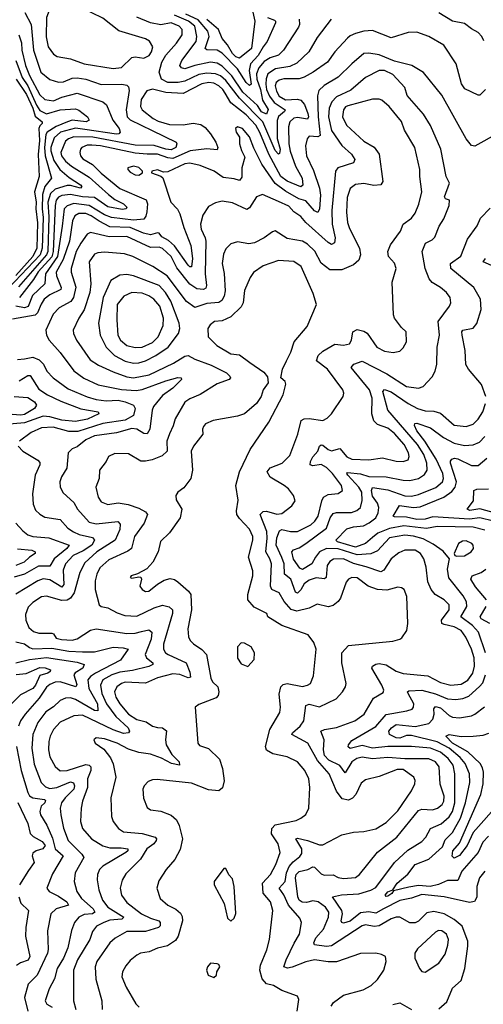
# Model space of a CAD drawing. Extents: x 1246169 to 1426871, y 660025 to 763458.
# Tile 5 of 256: x 1253727 to 1256445, y 675325 to 681093. Entities that reach past the tile are written whole.
import ezdxf

# ---------------------------------------------------------------- set-up
doc = ezdxf.new("R2010")
doc.units = 0

msp = doc.modelspace()

# ---------------------------------------------------------------- linework, layer by layer
at = {"layer": '0CON20XD'}
for points in [[(1254275, 680807.2), (1254325, 680813.8), (1254385, 680872.2), (1254405, 680875.6), (1254455, 680868.4), (1254486.6, 680883.4), (1254499.7, 680905), (1254506.9, 680935), (1254487.4, 680967.4), (1254465, 680980), (1254307.8, 681027.8), (1254215, 681101.5), (1254085, 681164.7), (1253975, 681181.4), (1253928.7, 681171.3), (1253905, 681157.1), (1253884.7, 681105), (1253883, 680993), (1253894.4, 680934.4), (1253925, 680890.5), (1253946.9, 680876.9), (1254025, 680863.4), (1254105, 680835.3), (1254275, 680807.2)], [(1255091, 681155), (1255105.8, 681084.2), (1255086.1, 680923.9), (1255015, 680867.6), (1254995, 680876), (1254975, 680894.8), (1254946.5, 680946.5), (1254913.5, 680983.5), (1254893.3, 681035), (1254825.1, 681095.1)], [(1253756.6, 681135), (1253794.8, 681065), (1253808.3, 680915), (1253851.6, 680785), (1253905, 680742), (1253955, 680727.1), (1253985, 680729.3), (1254035, 680749.7), (1254065, 680753.2), (1254115, 680743.9), (1254205, 680714.3), (1254325.2, 680715.2), (1254355, 680709.5), (1254365, 680698.8), (1254368.7, 680678.7), (1254350.7, 680565), (1254358.1, 680525), (1254375.5, 680505.5), (1254503, 680443), (1254644.3, 680375), (1254649.5, 680365), (1254642.3, 680345), (1254615, 680331.5), (1254585, 680333.8), (1254515, 680355.3), (1254405, 680358.5), (1254155.6, 680405.6), (1254045, 680405.9), (1254014, 680396), (1253995, 680382.2), (1253968.1, 680315), (1253973.2, 680295), (1253996, 680265), (1254030.3, 680235), (1254135, 680171), (1254248.3, 680068.3), (1254285, 680040.2), (1254335.3, 680015), (1254355.3, 679995), (1254351.5, 679985), (1254328.7, 679981.3), (1254245, 679996.1), (1254165, 680051.7), (1254095, 680055.3), (1254025, 680068.4), (1253975, 680062.5), (1253955, 680054.3), (1253941.9, 680035), (1253935.1, 680004.9), (1253923.5, 679735), (1253915, 679703.9), (1253835, 679616.2), (1253808.9, 679571.1), (1253726.6, 679465)], [(1255554.2, 681095.8), (1255471, 680989), (1255421.8, 680905), (1255352, 680838), (1255310.6, 680819.4), (1255227.3, 680805), (1255182.4, 680775), (1255172.5, 680747.5), (1255170.2, 680715), (1255174.9, 680685), (1255190.9, 680645), (1255218.6, 680608.6), (1255283.3, 680565), (1255279.6, 680555), (1255244.7, 680525.3), (1255237.4, 680502.6), (1255237.1, 680397.1), (1255253.8, 680335), (1255250.7, 680309.3), (1255245, 680305.4), (1255225, 680325.9), (1255151.7, 680495), (1255015, 680632.9), (1254936.3, 680736.3), (1254905, 680763.3), (1254875, 680775.1), (1254825, 680779.3), (1254777.5, 680772.5), (1254695, 680733.5), (1254655.4, 680724.6), (1254595, 680724.2), (1254559.2, 680745), (1254544.8, 680785), (1254560, 680845), (1254584.3, 680885), (1254646.5, 680955), (1254679.5, 681005), (1254680.4, 681035), (1254661.4, 681055), (1254615, 681075.2), (1254555, 681062.7), (1254494.2, 681074.2), (1254415, 681107.2)], [(1255365.4, 681095.4), (1255366.8, 681065), (1255361.1, 681048.9), (1255274.6, 680915), (1255244.5, 680885), (1255195, 680869), (1255161.3, 680848.7), (1255129.7, 680810.3), (1255115.4, 680775), (1255117, 680745), (1255138.3, 680685), (1255151.1, 680621.1), (1255183.5, 680566.5), (1255175, 680540.5), (1255145, 680554), (1255121.1, 680591.1), (1255035, 680668.9), (1254971.7, 680765), (1254915, 680821), (1254885, 680838.1), (1254846, 680844), (1254755, 680824.2), (1254695, 680805.9), (1254675, 680810.5), (1254666.4, 680825), (1254678.2, 680855), (1254761.7, 680965), (1254765.2, 680995), (1254755, 681055.6), (1254716.1, 681085), (1254635, 681120.1)], [(1255180.9, 681105), (1255220.9, 681090.9), (1255227.7, 681085), (1255227.3, 681075), (1255178.9, 680965), (1255153.8, 680935), (1255125.9, 680884.1), (1255079.7, 680835), (1255071.9, 680795), (1255083.8, 680715), (1255075, 680707.3), (1255055, 680724.2), (1255004.1, 680805), (1254915, 680896.9), (1254884.3, 680914.3), (1254825, 680917.2), (1254815, 680924.4), (1254838.4, 680995), (1254829.7, 681025), (1254772.9, 681092.9), (1254701.3, 681125)], [(1256448.7, 680968.7), (1256435.6, 680995), (1256415, 681018.1), (1256375, 681038.6), (1256335, 681070), (1256265, 681084.6), (1256185, 681132.7)], [(1256457.5, 680685), (1256425, 680650.8), (1256415, 680650), (1256337.4, 680687.4), (1256316.8, 680716.8), (1256285.3, 680835.3), (1256214.6, 680944.6), (1256126, 680995), (1256055, 681019.6), (1256005, 681017.1), (1255905, 680987.8), (1255795, 681029.6), (1255745, 681026.8), (1255695, 681012.8), (1255665, 680999.2), (1255649.5, 680985), (1255575.3, 680904.7), (1255531.8, 680845), (1255447.5, 680785), (1255395, 680755.8), (1255365, 680746.7), (1255275, 680746.2), (1255248.9, 680738.9), (1255231.6, 680725), (1255224.9, 680705), (1255232, 680675), (1255249.3, 680645), (1255285, 680623.3), (1255355, 680628.1), (1255375, 680622.1), (1255396.9, 680596.9), (1255416.3, 680543.7), (1255419.8, 680525), (1255415, 680510.4), (1255355, 680520.9), (1255335, 680516.6), (1255310.8, 680495), (1255303.9, 680465), (1255305.6, 680365), (1255313.1, 680323.1), (1255343.2, 680235), (1255383, 680165), (1255386.2, 680123.8), (1255376, 680114), (1255295, 680146.6), (1255258.2, 680175), (1255187.3, 680305), (1255135, 680432.4), (1255111.5, 680475), (1255055, 680536.5), (1254965.9, 680605.9), (1254931.7, 680661.7), (1254918.1, 680685), (1254895, 680706.2), (1254865, 680721), (1254835.5, 680724.5), (1254795, 680717.8), (1254685, 680659.8), (1254585, 680667), (1254505, 680686), (1254473.5, 680676.5), (1254440.2, 680625), (1254434.8, 680584.8), (1254445.8, 680565.8), (1254509.1, 680515), (1254538.9, 680498.9), (1254605, 680478.4), (1254685, 680477.8), (1254745, 680487.2), (1254789.1, 680479.1), (1254815, 680461.8), (1254845, 680424.6), (1254877.4, 680375), (1254889.2, 680345), (1254885, 680330), (1254825, 680336.5), (1254725.8, 680325.8), (1254625, 680280.5), (1254595, 680283.1), (1254535, 680304.6), (1254474.6, 680305.4), (1254405, 680311.3), (1254201.4, 680355), (1254151.1, 680358.9), (1254122.8, 680357.2), (1254092.5, 680345), (1254083.2, 680335), (1254079.7, 680315), (1254084.6, 680295), (1254098.1, 680278.1), (1254154.5, 680244.5), (1254205, 680194.2), (1254315, 680104.2), (1254468.3, 680038.3), (1254476.7, 680015), (1254473.2, 679966.8), (1254467.4, 679942.6), (1254455.3, 679924.7), (1254395, 679918), (1254265, 679933.9), (1254225, 679950.1), (1254135, 680004.6), (1254045, 680015.9), (1254005, 680003), (1253987.7, 679985), (1253976.4, 679883.6), (1253948.5, 679705), (1253877.9, 679605), (1253873.8, 679545), (1253802.2, 679477.8), (1253777.4, 679412.5), (1253755, 679405.4), (1253705, 679415.6)], [(1253721.5, 681005), (1253737.2, 680957.2), (1253740.3, 680915), (1253761.4, 680825), (1253785, 680766.7), (1253845, 680652), (1253874.4, 680625), (1253925, 680618.5), (1253975, 680639.7), (1254065, 680662.5), (1254215, 680612.7), (1254236.2, 680595), (1254273.9, 680505), (1254311.3, 680455), (1254316, 680434), (1254309.4, 680425), (1254295, 680422.2), (1254109.9, 680450.1), (1254055, 680457), (1253966.2, 680435), (1253929.2, 680400.8), (1253909.3, 680345), (1253909.1, 680325), (1253928.2, 680268.2), (1253963.1, 680215), (1254018, 680168), (1254084.5, 680125), (1254090.8, 680115), (1254083.3, 680106.7), (1254025, 680122.5), (1254005, 680120.9), (1253935, 680101.1), (1253907.6, 680075), (1253892.3, 680025), (1253898.2, 679938.2), (1253891.4, 679735), (1253884.2, 679715.8), (1253721.1, 679528.9)], [(1256532.5, 680427.5), (1256395, 680351.4), (1256375, 680355.7), (1256345, 680394.4), (1256201, 680651), (1256093.6, 680783.6), (1256025.3, 680825.3), (1255925, 680850.5), (1255835, 680887.4), (1255775, 680897.1), (1255745, 680894.4), (1255675, 680835.4), (1255595, 680756), (1255513.1, 680706.9), (1255481.8, 680678.2), (1255473.3, 680646.7), (1255477.1, 680525), (1255489.3, 680415), (1255475, 680407.8), (1255425, 680410.9), (1255412.7, 680395), (1255402.7, 680355), (1255409.2, 680295), (1255449.2, 680209.2), (1255485.2, 680105.2), (1255490.6, 680065), (1255485.5, 679985), (1255475, 679962.9), (1255455, 679972.5), (1255405, 680031.3), (1255364.6, 680044.6), (1255285, 680087.6), (1255224.3, 680134.3), (1255146.2, 680246.2), (1255099.7, 680339.7), (1255075, 680406.7), (1255034, 680455), (1255005, 680465.6), (1254992.5, 680455), (1254997.1, 680435), (1255015.6, 680405), (1255016.5, 680365), (1255027, 680327), (1255047.2, 680287.2), (1255029.7, 680225), (1255029.8, 680170.2), (1255015, 680151.5), (1254985, 680161.6), (1254919.3, 680169.3), (1254867.1, 680205), (1254785, 680238.6), (1254725, 680253.1), (1254695, 680248.7), (1254595, 680201.1), (1254570, 680200), (1254535, 680213.8), (1254502.5, 680205), (1254500, 680195), (1254555, 680176.7), (1254567, 680167), (1254614, 680024), (1254652.4, 679982.4), (1254666.6, 679956.6), (1254688.7, 679875), (1254731.1, 679771.1), (1254741.2, 679695), (1254735, 679644.4), (1254725, 679644.6), (1254715, 679654.7), (1254635, 679769.2), (1254599.6, 679799.6), (1254561.5, 679821.5), (1254545, 679842.9), (1254535, 679845.3), (1254495, 679833), (1254453, 679843), (1254375, 679876.3), (1254255, 679879.7), (1254192.6, 679912.6), (1254146.9, 679945), (1254115, 679956.9), (1254075, 679958.6), (1254050.8, 679945), (1254036.3, 679915), (1254018.7, 679795), (1253981.8, 679688.2), (1253940.9, 679615), (1253942.4, 679592.4), (1253970.5, 679525), (1253968.3, 679511.7), (1253905, 679481.1), (1253871.1, 679455), (1253852.7, 679427.3), (1253832.3, 679375), (1253818.7, 679361.3), (1253685, 679338.8)], [(1253705.6, 680855), (1253742.6, 680755), (1253775, 680704.8), (1253825, 680592.4), (1253845, 680560.3), (1253885, 680541.8), (1253965.1, 680564.9), (1254055, 680571.4), (1254075, 680563.4), (1254125, 680524.4), (1254134.4, 680505), (1254116.2, 680495), (1254035, 680503.6), (1254006.7, 680495), (1253941.9, 680468.1), (1253888.3, 680435), (1253879.8, 680420.2), (1253873.2, 680345), (1253875.8, 680295.8), (1253912.9, 680165), (1253875, 680115.3), (1253861.9, 680068.1), (1253858.9, 679985), (1253865.4, 679935), (1253860, 679755), (1253847, 679715), (1253625, 679482)], [(1256185, 675298.8), (1256230.9, 675339.2), (1256265, 675420), (1256315.9, 675464.1), (1256335.9, 675534.1), (1256354.7, 675665), (1256353.8, 675695), (1256321.9, 675781.9), (1256275, 675820.9), (1256215, 675854.7), (1256155, 675868.2), (1256115, 675860.7), (1256065, 675812.1), (1256045, 675801.8), (1256015, 675802.2), (1255955, 675834.7), (1255933.3, 675835), (1255905, 675825.8), (1255835, 675785.7), (1255805, 675781), (1255755, 675790.5), (1255735, 675785.3), (1255555, 675668.3), (1255525, 675664.1), (1255455, 675673.5), (1255452.1, 675685), (1255463.3, 675715), (1255508.1, 675765), (1255537.5, 675835), (1255540, 675865), (1255519.5, 675895), (1255476.3, 675926.3), (1255445, 675931.1), (1255408.2, 675921.8), (1255383.2, 675923.2), (1255365.4, 675935), (1255358.8, 675955), (1255344.1, 676065), (1255348.5, 676085), (1255365, 676102.2), (1255416.2, 676113.8), (1255445, 676131.1), (1255455, 676128.9), (1255495, 676089.2), (1255512.2, 676082.2), (1255565, 676083.8), (1255595, 676067.9), (1255625, 676061.1), (1255695, 676068.8), (1255720, 676085), (1255824.4, 676215.6), (1255937.3, 676305), (1256065, 676460.4), (1256085, 676467.8), (1256146.4, 676463.6), (1256177.5, 676475), (1256204.1, 676495.9), (1256214, 676516), (1256215.9, 676545), (1256192.5, 676615), (1256186.5, 676716.5), (1256164.6, 676745), (1256125, 676763.3), (1255985, 676762.6), (1255885, 676771.6), (1255795, 676763.6), (1255735, 676773), (1255704.4, 676765), (1255675, 676745.3), (1255635, 676680.5), (1255605, 676724.3), (1255539.4, 676755), (1255515, 676781.9), (1255507.7, 676815), (1255512, 676875), (1255493.1, 676925), (1255513.3, 676935), (1255585, 676946), (1255692.2, 676985), (1255746.2, 677025), (1255801.4, 677118.6), (1255858, 677152), (1255861.1, 677165), (1255851.1, 677195), (1255791.9, 677295), (1255795.6, 677305), (1255815, 677318.5), (1255835, 677321.3), (1255875, 677314.6), (1255935, 677276.8), (1255975, 677263.3), (1256119.1, 677249.1), (1256195, 677210.3), (1256254.8, 677194.8), (1256315, 677200.4), (1256355, 677224.3), (1256384.3, 677265), (1256393.7, 677306.3), (1256391.5, 677355), (1256376, 677405), (1256342.2, 677475), (1256315, 677514.7), (1256275, 677536.7), (1256215, 677549.8), (1256201.8, 677555), (1256200.3, 677575), (1256244, 677635), (1256245.5, 677665), (1256215, 677693.8), (1256162.7, 677725), (1256138.9, 677755), (1256119.2, 677799.2), (1256110, 677885), (1256095.7, 677935), (1256076, 677965), (1256045, 677984.7), (1255985, 677986.1), (1255950.3, 677969.7), (1255905.4, 677935), (1255861.6, 677868.4), (1255845, 677857.7), (1255758.8, 677888.8), (1255685, 677906.8), (1255625, 677933.9), (1255567, 677933), (1255545, 677918.2), (1255530.3, 677895), (1255524.5, 677825), (1255515, 677818), (1255465, 677822.9), (1255425, 677809.2), (1255395, 677787.5), (1255375, 677753.2), (1255355, 677733.1), (1255345, 677739.4), (1255316.5, 677815), (1255280.3, 677845), (1255277.6, 677905), (1255265, 677942.1), (1255230.3, 678015), (1255235, 678058.1), (1255250.6, 678099.4), (1255265, 678105.8), (1255315, 678093.9), (1255355, 678095.3), (1255435, 678133.2), (1255458.2, 678155), (1255477.2, 678185), (1255497.6, 678275), (1255507.5, 678295), (1255535, 678312.1), (1255595, 678316.9), (1255619.2, 678335), (1255613.5, 678365), (1255560.5, 678435), (1255525, 678470.2), (1255495, 678486.5), (1255445, 678479.7), (1255430.9, 678485), (1255432.6, 678505), (1255445, 678531.8), (1255476, 678565), (1255485, 678595.6), (1255495, 678602.7), (1255505, 678600.7), (1255536.2, 678575), (1255555, 678567.4), (1255605, 678581.3), (1255645, 678533.1), (1255675, 678519.2), (1255775, 678514.6), (1255855, 678526.2), (1255935, 678507.3), (1255975.3, 678504.7), (1256004.3, 678515), (1256010.8, 678535), (1256006.9, 678555), (1255980.4, 678605), (1255925, 678669.2), (1255885, 678701), (1255825, 678722.1), (1255804.1, 678744.1), (1255792, 678785), (1255793, 678875), (1255778.2, 678925), (1255671.1, 679055), (1255685.8, 679075), (1255735, 679093.3), (1255878.6, 679018.6), (1255995, 678943.5), (1256065, 678934.5), (1256092, 678945), (1256145, 679000), (1256163.1, 679035), (1256172.2, 679075), (1256173.8, 679175), (1256189.1, 679245), (1256180, 679325), (1256247.3, 679415), (1256255.3, 679435), (1256250.4, 679465), (1256229.1, 679495), (1256194.4, 679525), (1256145, 679553.7), (1256127.1, 679575), (1256104.7, 679635), (1256087.3, 679735), (1256105.3, 679784.7), (1256146, 679804), (1256160.5, 679819.5), (1256186.9, 679883.1), (1256213.6, 679926.4), (1256244.3, 680005), (1256246, 680035), (1256223.2, 680043.2), (1256217.1, 680055), (1256247.5, 680135), (1256226.9, 680175), (1256196.3, 680333.7), (1256135, 680472.5), (1256095, 680539.2), (1255999.6, 680649.6), (1255985, 680695.6), (1255915, 680771.7), (1255865.7, 680795), (1255835, 680795.2), (1255755.4, 680755), (1255669, 680681), (1255585, 680641.1), (1255558, 680612), (1255541.1, 680575), (1255536.9, 680525), (1255554.4, 680444.4), (1255615, 680356.1), (1255671.8, 680305), (1255692.2, 680275), (1255684.2, 680255), (1255593.3, 680225), (1255578.9, 680205), (1255557.4, 679975), (1255558.3, 679895), (1255577, 679815), (1255573.5, 679786.5), (1255555, 679776.9), (1255535, 679787.3), (1255405.5, 679905.5), (1255375, 679940.3), (1255335, 679967.2), (1255305, 680000.5), (1255245, 680028.6), (1255150.3, 680069.7), (1255115, 680056), (1255075, 679991.9), (1255058.3, 679981.7), (1254975, 680019.6), (1254915, 680029.2), (1254875, 680020.5), (1254835, 679998.6), (1254801.9, 679948.1), (1254788.1, 679895), (1254790.3, 679865), (1254814.7, 679815), (1254818.1, 679795), (1254814.8, 679605), (1254821.6, 679535), (1254818.8, 679521.2), (1254805, 679512.9), (1254765, 679516.5), (1254724.1, 679544.2), (1254648.9, 679638.9), (1254615, 679706), (1254565, 679753.5), (1254545, 679759.7), (1254495, 679758.6), (1254355, 679822.3), (1254251, 679821)], [(1253705.9, 680745), (1253767.3, 680655), (1253804.6, 680575), (1253817.8, 680527.8), (1253858.9, 680495), (1253859.5, 680485), (1253845, 680470.6), (1253840.5, 680455), (1253842.6, 680385), (1253836, 680304), (1253842.4, 680175), (1253814.8, 680085), (1253824.8, 680025), (1253821.7, 679985), (1253832.5, 679902.5), (1253827.3, 679755), (1253804.7, 679705), (1253705.5, 679594.5)], [(1255553.8, 675315), (1255567.1, 675335), (1255625, 675378.1), (1255739.9, 675410.1), (1255786.9, 675435), (1255825, 675470.8), (1255862.5, 675525), (1255876.2, 675575), (1255872.5, 675605), (1255847.5, 675617.5), (1255814.2, 675624.2), (1255725, 675622.2), (1255585, 675574.1), (1255535, 675572.9), (1255455, 675585.7), (1255405, 675574.4), (1255325, 675542), (1255296.5, 675536.5), (1255275.4, 675545.4), (1255289.4, 675585), (1255336, 675684), (1255368.4, 675735), (1255378.8, 675805), (1255369.1, 675829.1), (1255303.2, 675905), (1255275.8, 675965.8), (1255248, 676005), (1255283.4, 676045), (1255291.4, 676095), (1255307.6, 676132.4), (1255329.9, 676160.1), (1255369.3, 676190.7), (1255380.9, 676209.2), (1255381.6, 676235), (1255345.8, 676295), (1255355, 676297.8), (1255415, 676285.2), (1255485, 676259.4), (1255505, 676258.9), (1255615, 676317.5), (1255685, 676334), (1255745, 676337.1), (1255815, 676352.9), (1255875, 676390.6), (1255945, 676458.8), (1256023.2, 676575), (1256043.1, 676616.9), (1256046.5, 676636.5), (1256037.5, 676655), (1255975, 676700), (1255939.5, 676700.5), (1255835, 676660.4), (1255755, 676640.9), (1255729.2, 676620.8), (1255698.8, 676555), (1255677.8, 676532.2), (1255655, 676520.9), (1255618.5, 676528.5), (1255584, 676574), (1255541.9, 676675), (1255473.3, 676753.3), (1255417.1, 676855), (1255323.6, 676905), (1255326.1, 676915), (1255370.9, 676955), (1255393.3, 676985), (1255405, 677075.7), (1255425, 677082.5), (1255485, 677068.2), (1255582, 677115), (1255620, 677155), (1255636.9, 677185), (1255640.5, 677205), (1255615.4, 677324.6), (1255615.5, 677385), (1255655, 677427.3), (1255915, 677451.5), (1255956.7, 677463.3), (1255967.9, 677472.1), (1255996.7, 677515), (1256001.9, 677555), (1255997.1, 677715), (1255981.2, 677755), (1255965, 677765.8), (1255945, 677768.9), (1255879.4, 677750.6), (1255824.8, 677754.8), (1255770.9, 677775), (1255705, 677822.5), (1255675, 677825.9), (1255654.7, 677815.3), (1255641.9, 677798.1), (1255608.1, 677705), (1255594.6, 677685), (1255565, 677660.8), (1255535, 677652.8), (1255471.4, 677668.6), (1255425.2, 677644.8), (1255351.7, 677628.3), (1255318.5, 677638.5), (1255277.1, 677685), (1255247.8, 677735), (1255205.3, 677755.3), (1255198.4, 677775), (1255203, 677905), (1255194.5, 677934.5), (1255170, 677975), (1255177.6, 678055), (1255175.2, 678094.8), (1255137.3, 678195), (1255155, 678211.1), (1255175, 678214.7), (1255235, 678196), (1255265, 678199.5), (1255322, 678245), (1255342, 678275), (1255332.5, 678305), (1255302.9, 678345), (1255278.6, 678365), (1255195, 678412.5), (1255178.5, 678445), (1255195, 678467.1), (1255266.7, 678495), (1255310.8, 678539.2), (1255357.9, 678665), (1255376.5, 678745), (1255395, 678754.7), (1255425, 678757.4), (1255505, 678745.6), (1255530.6, 678759.4), (1255555.4, 678784.6), (1255624.2, 678885), (1255628, 678905), (1255620.8, 678925), (1255532.5, 679045), (1255468, 679095), (1255477.3, 679125), (1255505, 679151.6), (1255575, 679192.5), (1255625, 679187.3), (1255660.8, 679195), (1255672.2, 679215), (1255680.8, 679265), (1255705, 679278.1), (1255745, 679269.1), (1255765, 679256.4), (1255821.4, 679175), (1255865, 679150.5), (1255916.7, 679143.3), (1255955, 679150.8), (1255975, 679170), (1255995.6, 679205), (1255992, 679265), (1255965, 679290), (1255925, 679344.2), (1255918.9, 679365), (1255910.4, 679555), (1255934.3, 679635), (1255925, 679666.2), (1255888.8, 679705), (1255886.1, 679736.1), (1255901.1, 679775), (1255959.2, 679855), (1255975.2, 679894.8), (1256025, 679931.3), (1256045, 679958.9), (1256067.7, 680012.3), (1256084.2, 680085), (1256072.7, 680175), (1256073.8, 680215), (1256043.8, 680345), (1255983.1, 680445), (1255965, 680496.7), (1255893.3, 680585), (1255850.8, 680620.8), (1255835, 680626.9), (1255795, 680626.9), (1255650.7, 680589.3), (1255637.5, 680582.5), (1255625.3, 680565), (1255619.1, 680525), (1255643.1, 680475), (1255745, 680382.3), (1255805, 680345.5), (1255834.5, 680305), (1255855.3, 680144.7), (1255843.8, 680125), (1255802.4, 680122.4), (1255745, 680133.3), (1255695, 680128.4), (1255665.4, 680105), (1255647.8, 680052.2), (1255642.7, 679965), (1255649.3, 679905), (1255660.5, 679870.5), (1255718.9, 679755), (1255725.6, 679715.6), (1255716.1, 679683.9), (1255683.3, 679656.7), (1255615, 679627.9), (1255545, 679628.5), (1255495, 679667.3), (1255457.6, 679737.6), (1255415, 679778.7), (1255385, 679795.4), (1255295, 679811.2), (1255225, 679855.7), (1255208.9, 679851.1), (1255160, 679815), (1255104, 679786), (1255070.9, 679780.9), (1255005, 679791.4), (1254965, 679780.8), (1254935, 679750), (1254921.4, 679718.6), (1254914.7, 679664.7), (1254926.6, 679606.6), (1254931.3, 679505), (1254926.1, 679473.9), (1254912.1, 679447.9), (1254894.3, 679435.7), (1254825, 679430), (1254755, 679406.7), (1254705, 679442.7), (1254592.5, 679592.5), (1254508, 679648), (1254390, 679705), (1254341.7, 679721.7), (1254225, 679731.4), (1254185, 679727.6), (1254165, 679719.1), (1254135.4, 679674.6), (1254144.3, 679545), (1254137.8, 679495), (1254106.2, 679393.8), (1254073.3, 679345), (1254041.5, 679275), (1254043.5, 679255), (1254060.4, 679215), (1254141.1, 679101.1)], [(1254425, 680183.1), (1254446.7, 680195), (1254446.7, 680205), (1254425, 680227.8), (1254395, 680235.4), (1254362, 680225), (1254361.4, 680215), (1254375, 680200), (1254405, 680184.4), (1254425, 680183.1)], [(1256459.2, 678885), (1256435, 678955.6), (1256358.8, 679045), (1256343.3, 679073.3), (1256338.9, 679155), (1256321.1, 679245), (1256319.1, 679265), (1256326, 679274), (1256385, 679285.5), (1256407.6, 679312.4), (1256432.9, 679395), (1256428.9, 679455), (1256389.4, 679525), (1256254.6, 679634.6), (1256252.9, 679665), (1256313.1, 679706.9), (1256352.8, 679807.2), (1256409.1, 679885), (1256429.3, 679930.7), (1256485, 679989.6)], [(1254251, 679821), (1254143.1, 679846.9), (1254122.8, 679837.2), (1254085, 679784.6), (1254058.5, 679735), (1254029, 679635), (1254029.1, 679615), (1254055.6, 679525.6), (1254043.6, 679466.4), (1254027.1, 679442.9), (1253958.2, 679405), (1253922.8, 679367.2), (1253880.9, 679275), (1253884.5, 679245), (1253899.5, 679215), (1253964.4, 679144.4), (1254045, 679036.4), (1254103.1, 678993.1), (1254186.9, 678955), (1254325, 678927.2), (1254410.1, 678920.1), (1254445, 678926.6), (1254583.2, 678976.8), (1254655, 678997.5), (1254673.3, 678995), (1254675.7, 678985), (1254625.4, 678935), (1254565, 678892.2), (1254512.6, 678827.4), (1254504.7, 678805), (1254490.5, 678695), (1254475, 678667.3), (1254455, 678669.7), (1254415, 678693.7), (1254385, 678698.5), (1254295, 678672.5), (1254165, 678655.5), (1254115, 678631.4), (1254065, 678590), (1254035, 678579.2), (1254011.2, 678555), (1254004.7, 678465.3), (1253972.3, 678415), (1253962.9, 678385), (1253964.5, 678355), (1253982, 678322), (1254043.8, 678265), (1254065.5, 678225), (1254135, 678150), (1254175, 678139.2), (1254302.6, 678152.6), (1254317.1, 678137.1), (1254313.5, 678106.5), (1254286.5, 678043.5), (1254179.7, 677975), (1254108.3, 677911.7), (1254080, 677855), (1254045.9, 677735), (1254025.4, 677705), (1254005, 677692.2), (1253975, 677690.2), (1253885, 677715.3), (1253855, 677712.4), (1253805, 677679.1), (1253777.9, 677652.1), (1253760.8, 677609.2), (1253762.6, 677575), (1253781.7, 677531.7), (1253808.4, 677508.4), (1253840.1, 677500.1), (1253915, 677500), (1253925.6, 677495), (1253940.3, 677470.3), (1253971.8, 677461.8), (1254035, 677457.8), (1254065, 677465.3), (1254143.4, 677516.6), (1254175, 677525.3), (1254355, 677497.9), (1254405, 677498.4), (1254441.7, 677508.3), (1254485, 677517.9), (1254502.7, 677505), (1254498.4, 677465), (1254463, 677375), (1254470.3, 677355), (1254507.5, 677325), (1254506.9, 677315), (1254484.2, 677304.2), (1254388.7, 677281.3), (1254315, 677271.5), (1254267.7, 677255), (1254215.3, 677225), (1254201.7, 677195), (1254209.8, 677145), (1254235.9, 677085), (1254291.3, 677011.3), (1254362.5, 676945), (1254371.1, 676925), (1254365.7, 676915), (1254335, 676910.6), (1254275, 676932.3), (1254095, 677019.6), (1254044.8, 677015.2), (1253965, 676977.7), (1253924.6, 676935), (1253905.3, 676895), (1253899.1, 676865), (1253896.6, 676815), (1253904.7, 676775), (1253935, 676717.8), (1253965, 676693.2), (1254005, 676694.8), (1254115, 676729.3), (1254135, 676726.5), (1254145, 676716.9), (1254145.2, 676695), (1254125.2, 676645), (1254124.8, 676595), (1254094.6, 676515), (1254086.8, 676475), (1254084.7, 676395), (1254095.2, 676355.2), (1254148.2, 676295), (1254215, 676253.5), (1254255, 676241.2), (1254321.7, 676241.7), (1254361.4, 676235), (1254360.4, 676225), (1254350, 676215), (1254214.6, 676135), (1254195.4, 676115), (1254182.9, 676085), (1254181.2, 676055), (1254192, 675995), (1254212.4, 675935), (1254244.1, 675895), (1254336.9, 675835), (1254326.8, 675823.2), (1254255, 675817), (1254220, 675805), (1254178.1, 675781.9), (1254155, 675752.5), (1254139.1, 675705), (1254066.6, 675585), (1254043.2, 675525), (1254042.9, 675345), (1254056.8, 675295)], [(1255353.1, 675285), (1255363.3, 675353.3), (1255355, 675372.5), (1255265, 675406), (1255215, 675434.5), (1255173.8, 675445), (1255149.4, 675475), (1255134.5, 675525), (1255138.5, 675555), (1255175.5, 675645), (1255191.8, 675705), (1255210.4, 675875), (1255196.9, 675925), (1255155.2, 675975.2), (1255150.6, 676035), (1255198.2, 676085), (1255229.6, 676145), (1255253.9, 676215), (1255243.2, 676265), (1255204.4, 676324.4), (1255205.2, 676354.8), (1255225, 676376.8), (1255347.4, 676402.6), (1255376, 676415), (1255405, 676437.5), (1255422.7, 676475), (1255429.1, 676595), (1255422.3, 676645), (1255398.9, 676695), (1255356, 676746), (1255295, 676774.1), (1255212.2, 676792.2), (1255174.7, 676814.7), (1255168.8, 676835), (1255193.8, 676935), (1255253.3, 677035), (1255256.5, 677065), (1255248.9, 677141.1), (1255257.5, 677185), (1255271.9, 677198.1), (1255295, 677203.5), (1255385, 677187.6), (1255415, 677193.9), (1255431.5, 677205), (1255450.1, 677249.9), (1255464.4, 677405), (1255451.2, 677445), (1255419.1, 677489.1), (1255265, 677543.3), (1255182.9, 677595), (1255175.8, 677614.2), (1255101.8, 677651.8), (1255064.6, 677695), (1255063.8, 677725), (1255094.7, 677835), (1255093.8, 677865), (1255068.1, 677945), (1255093.6, 678045), (1255093.8, 678065), (1255075, 678108.1), (1255015, 678170.6), (1255000.5, 678195), (1254997.5, 678215), (1255008.6, 678278.6), (1254993.8, 678365), (1255016.2, 678445), (1255078.9, 678575), (1255187.5, 678735), (1255271.9, 678895), (1255287.7, 678957.7), (1255283.8, 678973.8), (1255257.5, 678995), (1255267.5, 679045), (1255292, 679095), (1255317.5, 679145), (1255336.2, 679205), (1255411.6, 679295), (1255466.4, 679425), (1255448.6, 679488.6), (1255376.7, 679646.7), (1255335, 679676.1), (1255245, 679682.5), (1255155, 679650.4), (1255097.4, 679612.6), (1255077.7, 679582.3), (1255044.3, 679505.7), (1255036.6, 679435), (1255025, 679411.2), (1254965, 679352.8), (1254915, 679329.3), (1254869.2, 679325), (1254843.1, 679305), (1254829.4, 679285), (1254832.5, 679235), (1254882.5, 679185), (1254965, 679135.5), (1255015, 679129.1), (1255077.1, 679085), (1255159.2, 679029.2), (1255180.5, 679000.5), (1255184.3, 678965), (1255154.6, 678925.4), (1255143.6, 678885), (1255115.3, 678844.7), (1255045, 678784.2), (1255005, 678770), (1254861.2, 678745), (1254817.5, 678725), (1254805, 678710), (1254799.2, 678695), (1254800, 678665), (1254746.2, 678595), (1254733.1, 678565), (1254740, 678455), (1254731.2, 678405), (1254689.2, 678350.8), (1254654.2, 678325), (1254642.5, 678305), (1254645, 678280), (1254677.1, 678225), (1254667.5, 678175), (1254605, 678086.7), (1254553.5, 678036.5), (1254540, 677975), (1254508.2, 677915), (1254473.3, 677876.7), (1254417.5, 677847.5), (1254380, 677835), (1254374.3, 677825), (1254385, 677820.6), (1254425, 677830), (1254436.9, 677826.9), (1254440.8, 677815), (1254430.8, 677775), (1254444.6, 677755), (1254465, 677742.5), (1254485, 677745.5), (1254535, 677786.7), (1254575, 677810.5), (1254609.3, 677819.3), (1254635, 677813.5), (1254655, 677800), (1254717.1, 677745), (1254731.1, 677725), (1254734.7, 677635), (1254712.8, 677525), (1254717.3, 677477.3), (1254726.6, 677456.6), (1254745.9, 677435.9), (1254795, 677404.5), (1254823.1, 677375), (1254848.2, 677235), (1254857.5, 677215), (1254888, 677185), (1254894.6, 677155.4), (1254891.2, 677135), (1254879.2, 677120.8), (1254778.1, 677081.9), (1254756.2, 677065), (1254771.4, 676855), (1254781.1, 676841.1), (1254833.4, 676823.4), (1254898.3, 676761.7), (1254916.7, 676706.7), (1254926.6, 676635), (1254916.2, 676593.8), (1254895, 676576.1), (1254835, 676581.8), (1254735, 676620.8), (1254532.4, 676642.4), (1254505, 676640.5), (1254480.2, 676629.8), (1254456.7, 676605), (1254449.5, 676585), (1254452.4, 676532.4), (1254475, 676478.1), (1254495, 676464.5), (1254555, 676455.6), (1254615, 676433.3), (1254646.4, 676406.4), (1254662.4, 676372.4), (1254681.5, 676295), (1254668.1, 676231.9), (1254637.1, 676172.9), (1254585.7, 676115), (1254542.4, 676047.6), (1254530.6, 676005), (1254551.2, 675945), (1254595, 675905.8), (1254641.8, 675881.8), (1254669.2, 675859.2), (1254679.3, 675839.3), (1254681.2, 675815), (1254657.1, 675725), (1254640.3, 675699.7), (1254593.2, 675666.8), (1254535, 675653.8), (1254486.9, 675633.1), (1254435.4, 675624.6), (1254415, 675613.3), (1254375, 675581.9), (1254349.4, 675550.6), (1254330.5, 675515), (1254326.4, 675486.4), (1254350.9, 675425), (1254407.9, 675327.9), (1254428.6, 675308.6)], [(1256510, 679645), (1256444.6, 679674.6), (1256458.5, 679695)], [(1254395, 679081.9), (1254425, 679083.3), (1254465, 679095.2), (1254524.6, 679125.4), (1254598.2, 679175), (1254658.5, 679255), (1254665.4, 679284.6), (1254661.3, 679315), (1254614.1, 679445), (1254582.7, 679495), (1254545.3, 679535), (1254395, 679593.3), (1254355, 679600), (1254315, 679597.2), (1254262.1, 679565), (1254217.3, 679465), (1254188.8, 679315), (1254198.7, 679245), (1254234, 679175), (1254283.1, 679125), (1254345, 679093.5), (1254395, 679081.9)], [(1254405, 679173), (1254445, 679174.8), (1254505, 679201.2), (1254539.4, 679235), (1254568, 679302), (1254570.2, 679345), (1254548.9, 679415), (1254513.8, 679455), (1254485, 679474.7), (1254445, 679491), (1254384.3, 679495.7), (1254337.2, 679472.8), (1254299.2, 679425), (1254296, 679335), (1254303.6, 679245), (1254317.5, 679215), (1254355, 679184.2), (1254405, 679173)], [(1253715, 679103.3), (1253755.4, 679105.4), (1253805, 679116.1), (1253841, 679101), (1253866.9, 679075), (1253886.2, 679035), (1253923.6, 678995), (1254011.1, 678931.1), (1254123.5, 678883.5), (1254175, 678868.8), (1254235, 678861.2), (1254305, 678863.3), (1254345.2, 678855.2), (1254394.3, 678835), (1254403.9, 678815), (1254395.4, 678775), (1254345, 678746.8), (1254215, 678727.3), (1254069.1, 678680.9), (1254015, 678681.1), (1253923.7, 678706.3), (1253855, 678701.7), (1253794.5, 678675), (1253727.1, 678625)], [(1254141.1, 679101.1), (1254189.6, 679069.6), (1254275, 679030), (1254355, 679000.9), (1254394, 678996), (1254486.6, 679013.4), (1254628.7, 679081.3), (1254695, 679122.9), (1254715, 679126.7), (1254755, 679104.2), (1254850.1, 679070.1), (1254940.6, 679025), (1254960, 679005), (1254963.1, 678995), (1254956.2, 678985), (1254885, 678960), (1254785, 678896.9), (1254725, 678872.7), (1254695, 678853.1), (1254637.9, 678755), (1254626.7, 678713.3), (1254605, 678667.5), (1254590.7, 678625), (1254591.4, 678565), (1254562, 678538), (1254504, 678515), (1254465, 678506.4), (1254437.6, 678507.6), (1254365, 678550), (1254285, 678552.7), (1254247.5, 678535), (1254234.2, 678505), (1254194.3, 678455), (1254193.5, 678405), (1254173.3, 678355), (1254187.3, 678295), (1254205, 678268.8), (1254245, 678253.5), (1254305, 678263.3), (1254362.7, 678252.7), (1254425, 678231.8), (1254465, 678210.8), (1254477.3, 678195), (1254456.4, 678143.6), (1254399.7, 678065), (1254383.2, 677995), (1254361.3, 677978.7), (1254250.5, 677929.5), (1254197.7, 677882.3), (1254178.9, 677845), (1254169.7, 677805), (1254169.7, 677755), (1254192.9, 677665), (1254205.5, 677655.5), (1254245, 677647.7), (1254298.8, 677618.8), (1254343.6, 677603.6), (1254415, 677598), (1254515, 677648), (1254565, 677662.8), (1254604.2, 677654.2), (1254622.3, 677635), (1254622.5, 677615), (1254570.3, 677435), (1254569.6, 677405), (1254582.7, 677385), (1254597.5, 677375), (1254702.5, 677325), (1254725, 677270.8), (1254728.2, 677241.8), (1254715, 677237.9), (1254666.8, 677256.8), (1254625, 677260.4), (1254535, 677237.2), (1254465, 677206.4), (1254345, 677211.3), (1254324.5, 677205), (1254296.1, 677185), (1254283.1, 677155), (1254291, 677125), (1254314, 677085), (1254365.4, 677025.4), (1254415, 676994.3), (1254469.3, 676979.3), (1254505, 676954.2), (1254535, 676947), (1254565, 676944.2), (1254588, 676928), (1254582.1, 676875), (1254585.3, 676845), (1254618.8, 676788.8), (1254662.5, 676745), (1254664.4, 676725.6), (1254616.7, 676735), (1254557.8, 676767.8), (1254495, 676790.9), (1254425, 676801), (1254365, 676819.7), (1254299.2, 676855), (1254225, 676880.4), (1254175, 676885.6), (1254161.2, 676875), (1254170, 676855), (1254220.3, 676820.3), (1254258.8, 676768.8), (1254274.5, 676734.5), (1254290.4, 676655), (1254262.3, 676535), (1254266.4, 676425), (1254275.5, 676395), (1254305.7, 676355), (1254335, 676334.5), (1254445, 676325.8), (1254522, 676305), (1254530, 676295), (1254528.2, 676285), (1254514.6, 676265), (1254473.2, 676235), (1254435, 676176.2), (1254349.9, 676090.1), (1254327.3, 676052.7), (1254317.2, 676005), (1254324.8, 675964.8), (1254355, 675921.5), (1254440.9, 675855), (1254495, 675828.9), (1254542.7, 675815), (1254550.8, 675805), (1254551.8, 675785), (1254540.8, 675775), (1254465, 675751.5), (1254355, 675750.8), (1254287.6, 675712.4), (1254255.3, 675684.7), (1254180.4, 675575), (1254170, 675545), (1254172.9, 675472.9), (1254208.8, 675345), (1254211.3, 675295)], [(1253725, 678977.9), (1253775, 679008.8), (1253789.5, 679009.5), (1253839.4, 678929.4), (1253890.8, 678895), (1253968.9, 678858.9), (1254085, 678813.3), (1254187.1, 678795), (1254191.1, 678785), (1254125, 678752.2), (1254055, 678739.3), (1253975, 678746.2), (1253905, 678766.3), (1253865, 678770), (1253755, 678732.2), (1253509.1, 678710.9)], [(1256114.4, 678495), (1256095.8, 678545), (1256059, 678605), (1255885.7, 678805), (1255856.2, 678915), (1255865, 678926.8), (1255905, 678913.4), (1256005, 678844.4), (1256059.4, 678815), (1256105, 678800.8), (1256155, 678799.3), (1256195, 678787.9), (1256275, 678718.2), (1256345, 678710.3), (1256385.7, 678724.3), (1256415, 678753.6), (1256442.4, 678795), (1256457.2, 678845)], [(1253695, 678886.3), (1253775, 678880.3), (1253813.6, 678853.6), (1253826.7, 678835), (1253814.7, 678815), (1253755, 678781.2), (1253735, 678776.2), (1253605, 678785.8)], [(1256455, 678103), (1256385, 678120), (1256175, 678123.8), (1256112.9, 678112.9), (1255978.9, 678128.9), (1255895, 678113.3), (1255827.6, 678085), (1255795, 678059.6), (1255754.7, 678025), (1255695, 678003.8), (1255590, 678035), (1255580, 678045), (1255645, 678109.7), (1255685, 678121.6), (1255741.9, 678128.1), (1255776.7, 678145), (1255815.2, 678175), (1255829.4, 678205), (1255832.9, 678235), (1255825, 678261.1), (1255795, 678301.5), (1255790, 678335), (1255795, 678351.8), (1255885, 678338.3), (1255985, 678303.6), (1256025, 678301.3), (1256065, 678310.7), (1256166.9, 678353.1), (1256206.3, 678385), (1256212, 678405), (1256208.5, 678435), (1256169.2, 678519.2), (1256103, 678625), (1256054.8, 678685), (1256041.2, 678715), (1256043, 678727), (1256055, 678729.2), (1256135, 678703), (1256211.8, 678645), (1256275, 678611.7), (1256335, 678598.2), (1256385, 678602.8), (1256421.9, 678618.1), (1256455, 678651.8)], [(1253718, 678595), (1253746, 678565), (1253833.6, 678513.6), (1253845, 678500), (1253846.3, 678485), (1253818, 678425), (1253802.8, 678315), (1253805.9, 678255.9), (1253820.4, 678220.4), (1253845, 678196.2), (1253875, 678178.9), (1253965, 678164.6), (1254010, 678115), (1254042.5, 678092.5), (1254076.8, 678076.8), (1254155, 678058.9), (1254165.6, 678045), (1254150.4, 678015), (1254098.6, 677981.4), (1254040.3, 677955), (1253995.3, 677905), (1253982.4, 677867.6), (1253985.2, 677785), (1253975, 677769.4), (1253905, 677812.6), (1253865, 677817.7), (1253834.3, 677805.7), (1253705, 677727.6)], [(1256504.4, 678155.6), (1256425, 678175.7), (1256365, 678166.6), (1256149.2, 678180.8), (1256105, 678167), (1256055.2, 678165.2), (1255995, 678178.4), (1255925, 678180), (1255916, 678185), (1255953.3, 678246.7), (1256035, 678236), (1256075, 678239.7), (1256214.3, 678295.7), (1256260.5, 678329.5), (1256279.4, 678355), (1256287.2, 678385), (1256252.7, 678495), (1256252.2, 678507.8), (1256260.8, 678519.2), (1256276.2, 678523.8), (1256295, 678519.8), (1256375, 678481.2), (1256415, 678481.8), (1256465, 678524.7)], [(1256458.8, 677385), (1256416, 677506), (1256381.8, 677545), (1256313.8, 677595), (1256348.9, 677655), (1256346.7, 677683.3), (1256328, 677718), (1256243.1, 677823.1), (1256235.5, 677874.5), (1256246.2, 677935), (1256209.5, 677979.5), (1256151.2, 678021.2), (1256092, 678052), (1256035, 678067.6), (1255985, 678072.4), (1255895, 678058.1), (1255825, 677981.6), (1255785, 677964), (1255705, 677958.5), (1255595, 677992.7), (1255526.1, 677996.1), (1255484.8, 677975.2), (1255460.5, 677945), (1255439.4, 677905), (1255385, 677871.6), (1255370.2, 677880.2), (1255332.9, 677932.9), (1255322.4, 677975), (1255332.3, 677987.7), (1255365, 677998.8), (1255405, 678024.3), (1255525.4, 678114.6), (1255547.1, 678175), (1255565, 678199.7), (1255585, 678206), (1255673.4, 678206.6), (1255703.1, 678216.9), (1255725.3, 678234.7), (1255734.3, 678275.7), (1255733.7, 678325), (1255715.2, 678355), (1255650, 678425), (1255644.7, 678435), (1255648.9, 678441.1), (1255725, 678433), (1255775, 678416.2), (1255875, 678415.2), (1255975, 678394.7), (1256015, 678394.3), (1256064.5, 678405.5), (1256100.7, 678429.3), (1256116.4, 678455), (1256114.4, 678495)], [(1256517.3, 678202.7), (1256425, 678227.1), (1256366.9, 678216.9), (1256350, 678225), (1256388.5, 678275), (1256389.2, 678335), (1256407.8, 678342.2), (1256474.8, 678345.2)], [(1253703.9, 678143.9), (1253745, 678098.2), (1253775, 678076.2), (1253805, 678064.7), (1253898.2, 678058.2), (1254017.5, 678015), (1254004.2, 677995), (1253928.7, 677935), (1253905, 677891.2), (1253838.5, 677891.5), (1253755, 677845.6), (1253695, 677827.2)], [(1256290, 677950), (1256335, 677952.7), (1256374.4, 677975), (1256387.9, 677995), (1256385.5, 678015), (1256377.5, 678025), (1256345, 678040.8), (1256322.7, 678037.3), (1256300.5, 678025), (1256273.8, 677965), (1256277.5, 677955), (1256290, 677950)], [(1253715, 677993.7), (1253799.2, 677985), (1253818.9, 677975), (1253817.5, 677965), (1253785, 677944.7), (1253753.9, 677915), (1253705, 677896.2)], [(1256463.8, 677695), (1256400.3, 677770.3), (1256372.4, 677815), (1256379.6, 677835), (1256432.5, 677855), (1256459.2, 677875)], [(1256483.9, 677555), (1256433.4, 677583.4), (1256425.8, 677595), (1256462.5, 677655)], [(1253705, 677448.2), (1253756.5, 677436.5), (1253784.8, 677414.8), (1253805, 677408.1), (1253915, 677411.4), (1254015, 677394), (1254095, 677389.7), (1254165, 677390.6), (1254275, 677417.6), (1254333.5, 677413.5), (1254363.8, 677405), (1254318.2, 677341.8), (1254171.2, 677265), (1254141.9, 677245), (1254127.1, 677225), (1254132.1, 677175), (1254183.7, 677085), (1254186.3, 677043.7), (1254165, 677046.1), (1254055, 677111.6), (1254025, 677119.6), (1253995, 677118.9), (1253965.5, 677105), (1253925, 677068.4), (1253880.7, 677039.3), (1253834.2, 676975), (1253804.3, 676905), (1253799.2, 676825), (1253811.9, 676731.9), (1253852.4, 676625), (1253878.3, 676598.3), (1253905, 676589.1), (1253945, 676594.9), (1254025, 676627.7), (1254043.2, 676623.2), (1254049.6, 676605), (1254044, 676585), (1253993.4, 676535), (1253971.9, 676505), (1253964.1, 676475), (1253968.6, 676435), (1253985, 676357.5), (1254011.6, 676285), (1254092.2, 676205), (1254102.5, 676185), (1254052.7, 676095), (1254047.5, 676045), (1254061.6, 675985), (1254090.5, 675945), (1254158.9, 675885), (1254168, 675865), (1254154.6, 675855.4), (1254105, 675850.3), (1254074.6, 675835), (1254049.1, 675805), (1254031.7, 675758.3), (1254009.3, 675655), (1253983.6, 675595), (1253947.2, 675535), (1253930.6, 675475), (1253899.3, 675415), (1253876.5, 675345), (1253886.5, 675326.5), (1253918, 675308)], [(1255065, 677304), (1255102, 677345), (1255103.8, 677385), (1255085, 677420), (1255045, 677440), (1255025, 677443.3), (1255005, 677420), (1255005, 677352.5), (1255025, 677318.8), (1255065, 677304)], [(1253705, 677326.1), (1253784.3, 677345.7), (1253885, 677357.1), (1254065, 677330.2), (1254105.5, 677315), (1254096.8, 677295), (1254052.4, 677267.6), (1254045, 677255.7), (1254061.9, 677198.1), (1254057.1, 677185), (1253965, 677213.4), (1253935, 677212.9), (1253905, 677198.9), (1253885, 677182), (1253840.8, 677119.2), (1253758.9, 677025), (1253732.2, 676985), (1253720.4, 676955)], [(1253706.3, 677256.3), (1253765, 677262.9), (1253845, 677297.6), (1253876.6, 677296.6), (1253907.5, 677285), (1253905.7, 677275), (1253892.2, 677265), (1253845, 677250.3), (1253820.2, 677195), (1253805, 677175.7), (1253732.4, 677137.6), (1253670, 677075)], [(1256455, 676104.6), (1256422.9, 676065), (1256407.3, 676015), (1256407.3, 675952.7), (1256393.4, 675926.6), (1256365, 675921.6), (1256215.6, 675955.6), (1256085, 675968.6), (1256025, 675947.2), (1255955, 675934), (1255860.9, 675885), (1255815, 675859.7), (1255775, 675867.4), (1255725, 675860.2), (1255665, 675812.9), (1255625, 675799.6), (1255614.8, 675804.8), (1255611.6, 675815), (1255619.1, 675855), (1255615.2, 675875), (1255561.9, 675955), (1255613, 675967), (1255715, 675972.9), (1255786.2, 675993.8), (1255815, 676008.4), (1255925, 676155.4), (1256002.3, 676227.7), (1256085, 676278.2), (1256108.5, 676305), (1256136.2, 676355), (1256197.1, 676382.9), (1256245, 676424.2), (1256264.2, 676455), (1256277.7, 676505), (1256279.1, 676675), (1256269, 676725), (1256239.8, 676765), (1256195, 676802.9), (1256135, 676825.1), (1256025, 676836.2), (1255885, 676834.5), (1255795, 676825.1), (1255735, 676841.1), (1255665, 676824.3), (1255653.3, 676833.3), (1255655.3, 676845), (1255675, 676871.4), (1255815, 676951.7), (1255875, 677023.6), (1255996.2, 677043.8), (1256027.5, 677055), (1256035.6, 677065), (1256037.5, 677085), (1256003.9, 677145), (1256001.5, 677155), (1256007.7, 677162.3), (1256085, 677164.8), (1256165, 677143.2), (1256235, 677114.4), (1256285, 677110.9), (1256325, 677117), (1256359.3, 677130.7), (1256423.7, 677186.3), (1256441.9, 677208.1), (1256458.4, 677255)], [(1256475, 676310.9), (1256441.4, 676275), (1256415.5, 676214.5), (1256319.7, 676105), (1256295, 676049.5), (1256235, 676051.1), (1256182.3, 676027.7), (1256132.9, 676015), (1256065, 676021), (1256008.2, 676011.8), (1255919.3, 675990.7), (1255908.7, 675975), (1255885, 675958.9), (1255875, 675956.5), (1255869.3, 675965), (1255885, 675984.6), (1255914, 675996), (1255940.5, 676035), (1256002.8, 676087.2), (1256045, 676143.2), (1256125, 676176.2), (1256205, 676247.5), (1256222.2, 676287.8), (1256265, 676330.8), (1256311.7, 676415), (1256340.2, 676505), (1256365.5, 676624.5), (1256364.8, 676675), (1256339.6, 676735), (1256310.3, 676770.3), (1256245, 676826.2), (1256175, 676862.2), (1256025, 676899), (1255995, 676900.5), (1255955.1, 676884.9), (1255935, 676885.2), (1255895.5, 676905), (1255891.8, 676925), (1255906.1, 676945), (1255935, 676964.3), (1256045, 676953.4), (1256125, 676970.8), (1256149.7, 676995), (1256157.4, 677025), (1256155, 677056.7), (1256165, 677068.9), (1256195, 677062), (1256245, 677016), (1256265, 677006.6), (1256306.5, 677003.5), (1256375, 677014.7), (1256395, 677023.8), (1256452.7, 677067.3)], [(1256540.7, 676505), (1256385, 676331.3), (1256349.6, 676255), (1256305, 676196), (1256275, 676180.9), (1256262, 676192), (1256266.1, 676225), (1256305, 676270), (1256430, 676555), (1256443.8, 676616.2), (1256445.6, 676685), (1256441, 676711), (1256426.6, 676735), (1256354.8, 676805), (1256265, 676855.6), (1256225.6, 676895), (1256244.7, 676905.3), (1256315, 676894.7), (1256385, 676896.1), (1256445, 676902.2), (1256476.8, 676913.2)], [(1253708.9, 676835), (1253736.4, 676695), (1253774.4, 676565), (1253785, 676547.3), (1253805, 676534.8), (1253872.5, 676525), (1253879.1, 676519.2), (1253874.7, 676505), (1253853.5, 676485), (1253845.3, 676455), (1253850.3, 676435), (1253885.8, 676375), (1253919.2, 676299.2), (1253935.9, 676235.9), (1253982.5, 676195), (1253920.4, 676089.6), (1253886.7, 676005), (1253899.2, 675985), (1253955, 675958.9), (1254003.6, 675925), (1254014.1, 675905.9), (1253941.1, 675885), (1253910, 675855), (1253890.8, 675755), (1253894.8, 675645.2), (1253889.7, 675625), (1253829.7, 675495), (1253776.8, 675443.2), (1253755.3, 675365), (1253775.2, 675285)], [(1253716.4, 676506.4), (1253774.8, 676385), (1253789.7, 676325), (1253807.3, 676307.3), (1253859.5, 676279.5), (1253876.6, 676255), (1253863.8, 676236.2), (1253823.5, 676225), (1253805, 676210), (1253800.4, 676195), (1253811.6, 676155), (1253779.7, 676109.7), (1253726.5, 676025)], [(1254965, 675812.5), (1254985, 675830), (1254993.6, 675856.4), (1254983.8, 676015), (1254975, 676060), (1254953, 676083), (1254935, 676120), (1254925, 676120), (1254867.5, 676045), (1254866.7, 676025), (1254926.7, 675915), (1254945, 675830), (1254965, 675812.5)], [(1253721.4, 675955), (1253735, 675918.2), (1253778.6, 675875), (1253763, 675775), (1253761.6, 675725), (1253787.8, 675605), (1253776.1, 675583.9), (1253731.3, 675568.7), (1253707.8, 675552.2)], [(1256105, 675514.3), (1256184.7, 675565.3), (1256221.9, 675618.1), (1256237.7, 675672.3), (1256240.6, 675705), (1256229.2, 675735), (1256202, 675755), (1256182.7, 675757.3), (1256165, 675747.8), (1256060.2, 675649.8), (1256043.8, 675625), (1256043.8, 675595), (1256072, 675535), (1256085, 675518), (1256105, 675514.3)], [(1254865, 675482.5), (1254881.2, 675495), (1254883.3, 675515), (1254900, 675545), (1254895, 675557.5), (1254885, 675562.5), (1254845, 675566.7), (1254827.5, 675545), (1254822.5, 675525), (1254832.5, 675495), (1254865, 675482.5)], [(1255915, 675324.7), (1255955, 675334), (1256024.3, 675295)]]:
    msp.add_lwpolyline(points, dxfattribs=at)

doc.saveas('drawing.dxf')
